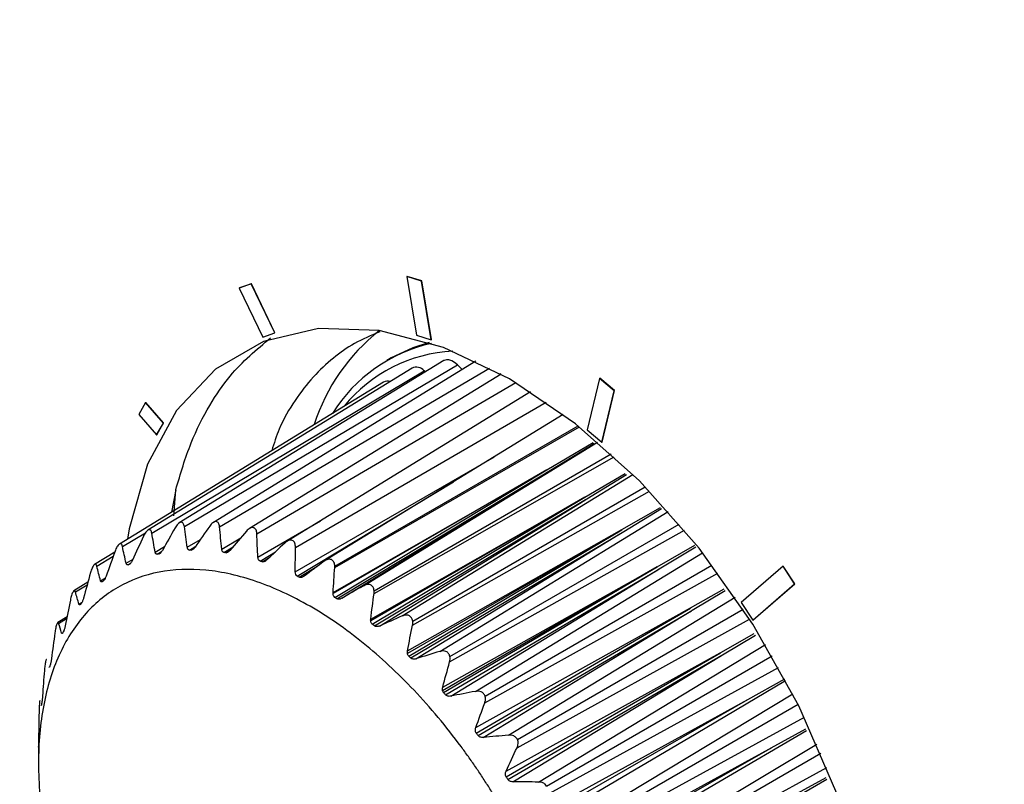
# Model space of a CAD drawing. Header units: millimetres. Extents: x 25 to 1229, y -261 to 1180.
# Tile 195 of 224: x 799 to 822, y 964 to 982. Entities that reach past the tile are written whole.
import ezdxf

# ---------------------------------------------------------------- set-up
doc = ezdxf.new("R2010")
doc.units = ezdxf.units.MM

msp = doc.modelspace()

# ---------------------------------------------------------------- linework, layer by layer
at = {"color": 7, "linetype": 'Continuous', "lineweight": 25}
for p, q in [((807.953, 975.555), (807.96, 975.559)), ((807.953, 975.555), (808.178, 974.173)), ((808.299, 975.448), (807.953, 975.555)), ((808.306, 975.452), (807.96, 975.559)), ((808.299, 975.448), (808.306, 975.452)), ((808.524, 974.066), (808.299, 975.448)), ((808.531, 974.07), (808.306, 975.452)), ((804.277, 975.383), (803.997, 975.285)), ((803.997, 975.285), (804.004, 975.289)), ((803.997, 975.285), (804.552, 974.13)), ((804.284, 975.386), (804.004, 975.289)), ((804.277, 975.383), (804.284, 975.386)), ((804.832, 974.228), (804.277, 975.383)), ((804.839, 974.232), (804.284, 975.386)), ((804.552, 974.13), (804.832, 974.228)), ((804.832, 974.228), (804.839, 974.232)), ((808.178, 974.173), (808.524, 974.066)), ((808.524, 974.066), (808.531, 974.07)), ((807.58, 973.636), (807.48, 973.578)), ((808.073, 973.399), (801.837, 969.573)), ((808.823, 973.575), (802.582, 969.746)), ((802.701, 969.659), (809.144, 973.474)), ((809.58, 973.558), (803.386, 969.759)), ((803.533, 969.655), (809.903, 973.398)), ((809.257, 973.361), (809.144, 973.474)), ((801.932, 969.503), (808.356, 973.334)), ((810.173, 973.254), (804.238, 969.613)), ((808.387, 973.307), (808.356, 973.334)), ((810.165, 973.249), (810.15, 973.267)), ((812.496, 973.155), (812.207, 971.94)), ((812.496, 973.155), (812.503, 973.159)), ((812.839, 972.864), (812.496, 973.155)), ((812.846, 972.868), (812.503, 973.159)), ((807.401, 973.069), (801.168, 969.245)), ((804.412, 969.49), (810.523, 973.054)), ((810.871, 972.838), (805.121, 969.31)), ((812.55, 971.649), (812.839, 972.864)), ((812.557, 971.653), (812.846, 972.868)), ((812.839, 972.864), (812.846, 972.868)), ((801.785, 972.584), (801.626, 972.302)), ((801.785, 972.584), (801.792, 972.588)), ((802.205, 972.102), (801.785, 972.584)), ((802.212, 972.106), (801.792, 972.588)), ((805.323, 969.169), (811.24, 972.592)), ((801.626, 972.302), (802.046, 971.82)), ((811.64, 972.305), (806.019, 968.856)), ((802.046, 971.82), (802.205, 972.102)), ((802.053, 971.824), (802.212, 972.106)), ((802.205, 972.102), (802.212, 972.106)), ((806.25, 968.697), (812.023, 972.009)), ((806.251, 968.724), (811.989, 972.036)), ((802.046, 971.82), (802.053, 971.824)), ((812.207, 971.94), (812.55, 971.649)), ((806.924, 968.263), (812.452, 971.654)), ((812.55, 971.649), (812.557, 971.653)), ((805.317, 968.59), (810.015, 971.308)), ((807.176, 968.081), (812.843, 971.307)), ((807.178, 968.144), (812.771, 971.373)), ((806.21, 968.102), (811.251, 970.994)), ((811.251, 970.994), (806.21, 968.084)), ((806.253, 967.99), (811.251, 970.994)), ((806.301, 967.959), (811.28, 970.951)), ((806.418, 967.968), (811.3, 970.963)), ((807.839, 967.551), (813.284, 970.888)), ((811.28, 970.951), (811.3, 970.963)), ((812.148, 970.352), (813.103, 970.911)), ((812.196, 970.314), (813.13, 970.884)), ((805.365, 968.488), (809.05, 970.716)), ((808.089, 967.432), (813.573, 970.598)), ((802.498, 970.53), (802.396, 969.998)), ((802.451, 969.912), (802.498, 970.53)), ((812.147, 970.352), (807.097, 967.437)), ((807.098, 967.478), (812.148, 970.352)), ((807.135, 967.358), (812.147, 970.352)), ((808.085, 967.334), (813.676, 970.491)), ((812.147, 970.352), (812.148, 970.352)), ((812.148, 970.352), (812.147, 970.352)), ((807.183, 967.32), (812.166, 970.296)), ((807.303, 967.314), (812.021, 970.206)), ((812.021, 970.206), (812.196, 970.314)), ((812.166, 970.296), (812.196, 970.314)), ((813.022, 969.587), (813.931, 970.113)), ((808.726, 966.716), (814.116, 970.014)), ((813.069, 969.542), (813.961, 970.084)), ((804.435, 968.935), (805.916, 969.798)), ((808.966, 966.599), (814.372, 969.72)), ((801.24, 969.19), (801.782, 969.515)), ((813.021, 969.586), (807.964, 966.667)), ((807.965, 966.731), (813.022, 969.587)), ((807.995, 966.605), (813.021, 969.586)), ((808.041, 966.561), (813.032, 969.52)), ((808.163, 966.54), (812.938, 969.462)), ((808.96, 966.468), (814.498, 969.572)), ((812.938, 969.462), (813.069, 969.542)), ((813.021, 969.586), (813.022, 969.587)), ((813.022, 969.587), (813.021, 969.586)), ((813.032, 969.52), (813.069, 969.542)), ((802.012, 969.059), (802.235, 969.192)), ((802.768, 969.171), (803.078, 969.355)), ((802.821, 969.106), (802.968, 969.196)), ((803.581, 969.13), (804.034, 969.396)), ((803.633, 969.051), (803.851, 969.184)), ((813.859, 968.711), (814.742, 969.218)), ((813.903, 968.66), (814.766, 969.182)), ((801.058, 969.057), (800.583, 968.766)), ((800.636, 968.725), (801.022, 968.959)), ((802.063, 969.008), (802.165, 969.07)), ((802.103, 969.017), (802.136, 969.037)), ((802.863, 969.107), (802.933, 969.15)), ((803.679, 969.044), (803.788, 969.11)), ((804.486, 968.844), (804.849, 969.064)), ((804.533, 968.828), (804.715, 968.938)), ((809.567, 965.773), (814.926, 969.043)), ((801.326, 968.794), (801.49, 968.892)), ((801.374, 968.758), (801.432, 968.793)), ((801.41, 968.775), (801.422, 968.783)), ((805.413, 968.464), (805.83, 968.716)), ((813.858, 968.71), (808.795, 965.787)), ((808.797, 965.874), (813.859, 968.711)), ((808.818, 965.743), (813.858, 968.71)), ((809.795, 965.662), (815.149, 968.752)), ((813.858, 968.71), (813.859, 968.711)), ((813.859, 968.711), (813.858, 968.71)), ((816.825, 968.723), (815.84, 967.872)), ((816.825, 968.723), (816.832, 968.727)), ((817.097, 968.307), (816.825, 968.723)), ((817.104, 968.311), (816.832, 968.727)), ((808.862, 965.693), (813.872, 968.642)), ((808.984, 965.659), (813.818, 968.609)), ((809.787, 965.499), (815.29, 968.562)), ((813.818, 968.609), (813.903, 968.66)), ((813.872, 968.642), (813.903, 968.66)), ((800.425, 968.348), (800.096, 968.146)), ((800.131, 968.117), (800.408, 968.285)), ((800.723, 968.382), (800.841, 968.453)), ((816.113, 967.456), (817.097, 968.307)), ((816.12, 967.46), (817.104, 968.311)), ((817.097, 968.307), (817.104, 968.311)), ((814.643, 967.74), (815.436, 968.191)), ((814.684, 967.685), (815.462, 968.152)), ((800.213, 967.831), (800.287, 967.876)), ((810.348, 964.74), (815.695, 967.991)), ((815.84, 967.872), (816.113, 967.456)), ((809.577, 964.921), (814.642, 967.74)), ((809.589, 964.788), (814.642, 967.739)), ((809.63, 964.733), (814.662, 967.673)), ((809.751, 964.686), (814.635, 967.655)), ((810.559, 964.635), (815.885, 967.71)), ((814.635, 967.655), (814.684, 967.685)), ((814.642, 967.74), (814.643, 967.74)), ((814.642, 967.739), (814.643, 967.74)), ((814.662, 967.673), (814.684, 967.685)), ((799.932, 967.528), (799.714, 967.395)), ((799.735, 967.377), (799.924, 967.492)), ((810.549, 964.445), (816.035, 967.479)), ((816.113, 967.456), (816.12, 967.46)), ((815.36, 966.692), (816.148, 967.137)), ((815.397, 966.633), (816.176, 967.096)), ((811.056, 963.635), (816.41, 966.875)), ((810.293, 963.89), (815.339, 966.68)), ((810.295, 963.756), (815.349, 966.685)), ((810.331, 963.698), (815.385, 966.626)), ((810.45, 963.64), (815.373, 966.619)), ((815.339, 966.68), (815.36, 966.692)), ((815.349, 966.685), (815.36, 966.692)), ((815.373, 966.619), (815.397, 966.633)), ((815.385, 966.626), (815.397, 966.633)), ((811.247, 963.539), (816.566, 966.609)), ((811.235, 963.323), (816.719, 966.339)), ((815.998, 965.585), (816.865, 966.07)), ((811.677, 962.478), (817.055, 965.714)), ((810.922, 962.667), (815.998, 965.585)), ((810.931, 962.799), (815.998, 965.585)), ((811.845, 962.392), (817.179, 965.471)), ((811.83, 962.155), (817.329, 965.164)), ((816.544, 964.439), (817.36, 964.892)), ((812.2, 961.288), (817.622, 964.53)), ((799.256, 964.475), (799.26, 964.014)), ((799.257, 964.454), (799.256, 964.475)), ((799.257, 964.502), (799.257, 964.502)), ((811.46, 961.54), (816.521, 964.426)), ((811.481, 961.668), (816.489, 964.409)), ((812.342, 961.215), (817.715, 964.316)), ((816.489, 964.409), (816.544, 964.439)), ((816.521, 964.426), (816.544, 964.439)), ((812.325, 960.96), (817.857, 963.976)), ((816.99, 963.274), (817.843, 963.745))]:
    msp.add_line(p, q, dxfattribs=at)
at = {"color": 7, "linetype": 'Continuous', "lineweight": 25, "flags": 128}
for points in [[(810.375, 973.141), (808.813, 973.882), (807.294, 974.283), (805.863, 974.332), (804.565, 974.026), (803.439, 973.376), (802.519, 972.401), (801.833, 971.13), (801.401, 969.603), (801.361, 969.363)], [(808.473, 974), (808.088, 973.877), (807.58, 973.636)], [(809.144, 973.474), (809.078, 973.53), (809.011, 973.571), (808.944, 973.593), (808.883, 973.595), (808.829, 973.578), (808.823, 973.575)], [(810.614, 951.924), (811.623, 951.481), (813.142, 951.08), (814.572, 951.032), (815.87, 951.337), (816.996, 951.988), (817.917, 952.963), (818.603, 954.233), (819.034, 955.76), (819.198, 957.498), (819.089, 959.393), (818.71, 961.387), (818.073, 963.422), (817.198, 965.433), (816.11, 967.361), (814.844, 969.147), (813.436, 970.737), (811.932, 972.082), (810.375, 973.141)], [(811.251, 970.994), (812.214, 971.562), (812.347, 971.64)], [(811.3, 970.963), (812.245, 971.542), (812.369, 971.618)], [(810.985, 962.546), (814.773, 964.782), (816.883, 966.027)], [(811.512, 961.416), (815.311, 963.638), (817.379, 964.849)], [(811.94, 960.27), (815.747, 962.478), (817.86, 963.704)]]:
    msp.add_lwpolyline(points, dxfattribs=at)
at = {"color": 7, "linetype": 'Continuous', "lineweight": 25}
for centre, radius, start, end in [((810.112, 970.693), 4.557, 128.0464, 162.4632), ((809.325, 970.379), 3.687, 102.3999, 148.0706), ((809.224, 970.24), 3.562, 93.0606, 140.674), ((808.17, 973.175), 0.244, 40.6263, 113.3698), ((807.488, 972.908), 0.183, 69.3402, 118.4727)]:
    msp.add_arc(centre, radius, start, end, dxfattribs=at)
for points, knots in [([(782.042, 1027.327), (782.35, 1026.999), (782.965, 1026.341), (783.898, 1025.358), (784.841, 1024.379), (785.793, 1023.402), (786.754, 1022.428), (787.725, 1021.457), (788.704, 1020.489), (789.693, 1019.525), (790.691, 1018.563), (791.698, 1017.605), (792.714, 1016.65), (793.739, 1015.698), (794.773, 1014.749), (795.816, 1013.804), (796.867, 1012.861), (797.928, 1011.923), (798.998, 1010.987), (800.076, 1010.055), (801.163, 1009.126), (802.259, 1008.201), (803.364, 1007.279), (804.477, 1006.361), (805.6, 1005.446), (806.73, 1004.535), (807.87, 1003.627), (809.018, 1002.723), (810.174, 1001.823), (811.339, 1000.926), (812.513, 1000.033), (813.694, 999.143), (814.885, 998.258), (816.083, 997.376), (817.29, 996.498), (818.506, 995.624), (819.729, 994.753), (820.961, 993.887), (822.201, 993.024), (823.449, 992.165), (824.705, 991.31), (825.969, 990.459), (827.242, 989.613), (828.522, 988.77), (829.81, 987.931), (831.106, 987.096), (832.41, 986.266), (833.722, 985.439), (835.041, 984.617), (836.369, 983.799), (837.704, 982.985), (839.046, 982.175), (840.397, 981.369), (841.755, 980.568), (843.12, 979.771), (844.493, 978.978), (845.874, 978.19), (847.262, 977.406), (848.657, 976.627), (850.06, 975.851), (851.47, 975.081), (852.887, 974.315), (854.312, 973.553), (855.743, 972.795), (857.182, 972.043), (858.628, 971.295), (860.081, 970.551), (861.541, 969.812), (863.008, 969.077), (864.482, 968.348), (865.963, 967.622), (867.45, 966.902), (868.945, 966.186), (870.446, 965.475), (871.954, 964.769), (873.468, 964.067), (874.989, 963.37), (876.517, 962.678), (878.051, 961.991), (879.591, 961.309), (881.138, 960.632), (882.692, 959.959), (884.252, 959.291), (885.818, 958.629), (887.39, 957.971), (888.968, 957.318), (890.553, 956.67), (892.144, 956.028), (893.741, 955.39), (895.343, 954.757), (896.952, 954.13), (898.567, 953.507), (900.187, 952.89), (901.814, 952.277), (903.446, 951.67), (905.083, 951.068), (906.727, 950.471), (908.376, 949.879), (910.031, 949.293), (911.691, 948.712), (913.356, 948.136), (915.027, 947.565), (916.704, 946.999), (918.385, 946.439), (920.072, 945.884), (921.764, 945.335), (923.462, 944.79), (925.164, 944.251), (926.303, 943.896), (926.872, 943.719)], [0, 0, 0, 0, 0.009345, 0.01869, 0.028035, 0.03738, 0.046725, 0.05607, 0.065415, 0.074761, 0.084106, 0.093451, 0.102797, 0.112142, 0.121488, 0.130833, 0.140179, 0.149524, 0.15887, 0.168215, 0.177561, 0.186907, 0.196252, 0.205598, 0.214944, 0.22429, 0.233636, 0.242981, 0.252327, 0.261673, 0.271019, 0.280365, 0.289711, 0.299057, 0.308403, 0.317749, 0.327096, 0.336442, 0.345788, 0.355134, 0.36448, 0.373826, 0.383172, 0.392519, 0.401865, 0.411211, 0.420557, 0.429903, 0.43925, 0.448596, 0.457942, 0.467288, 0.476634, 0.485981, 0.495327, 0.504673, 0.514019, 0.523366, 0.532712, 0.542058, 0.551404, 0.56075, 0.570097, 0.579443, 0.588789, 0.598135, 0.607481, 0.616828, 0.626174, 0.63552, 0.644866, 0.654212, 0.663558, 0.672904, 0.682251, 0.691597, 0.700943, 0.710289, 0.719635, 0.728981, 0.738327, 0.747673, 0.757019, 0.766364, 0.77571, 0.785056, 0.794402, 0.803748, 0.813093, 0.822439, 0.831785, 0.84113, 0.850476, 0.859821, 0.869167, 0.878512, 0.887858, 0.897203, 0.906549, 0.915894, 0.925239, 0.934585, 0.94393, 0.953275, 0.96262, 0.971965, 0.98131, 0.990655, 1, 1, 1, 1]), ([(921.546, 942.12), (921.022, 942.289), (919.973, 942.627), (918.404, 943.141), (916.836, 943.659), (915.269, 944.183), (913.703, 944.713), (912.139, 945.249), (910.577, 945.79), (909.016, 946.336), (907.456, 946.889), (905.899, 947.447), (904.343, 948.01), (902.789, 948.58), (901.238, 949.155), (899.688, 949.735), (898.14, 950.322), (896.595, 950.914), (895.051, 951.512), (893.51, 952.115), (891.972, 952.725), (890.436, 953.34), (888.902, 953.961), (887.371, 954.587), (885.843, 955.22), (884.317, 955.858), (882.794, 956.502), (881.275, 957.152), (879.758, 957.808), (878.244, 958.47), (876.734, 959.138), (875.226, 959.811), (873.722, 960.49), (872.222, 961.175), (870.725, 961.866), (869.231, 962.563), (867.741, 963.266), (866.255, 963.975), (864.772, 964.69), (863.294, 965.41), (861.819, 966.137), (860.348, 966.869), (858.882, 967.608), (857.419, 968.352), (855.961, 969.102), (854.507, 969.858), (853.058, 970.621), (851.613, 971.389), (850.173, 972.163), (848.738, 972.943), (847.307, 973.729), (845.881, 974.521), (844.46, 975.319), (843.045, 976.122), (841.142, 977.215), (838.769, 978.6), (835.949, 980.284), (833.173, 981.979), (830.442, 983.684), (827.756, 985.4), (825.114, 987.125), (822.517, 988.859), (819.964, 990.602), (817.455, 992.354), (814.991, 994.113), (812.57, 995.879), (810.194, 997.653), (807.861, 999.434), (805.571, 1001.22), (803.325, 1003.013), (801.122, 1004.811), (798.962, 1006.614), (796.845, 1008.422), (794.77, 1010.234), (792.737, 1012.05), (790.747, 1013.869), (788.798, 1015.692), (786.891, 1017.518), (785.026, 1019.346), (783.199, 1021.176), (782.012, 1022.402), (781.42, 1023.013)], [0, 0, 0, 0, 0.0089556, 0.0179295, 0.0269218, 0.0359324, 0.0449614, 0.0540088, 0.0630744, 0.0721585, 0.0812609, 0.0903816, 0.0995207, 0.1086781, 0.1178539, 0.127048, 0.1362605, 0.1454913, 0.1547404, 0.1640079, 0.1732937, 0.1825979, 0.1919204, 0.2012612, 0.2106204, 0.2199979, 0.2293937, 0.2388079, 0.2482404, 0.2576912, 0.2671604, 0.2766479, 0.2861537, 0.2956779, 0.3052204, 0.3147812, 0.3243603, 0.3339577, 0.3435735, 0.3532076, 0.36286, 0.3725307, 0.3822198, 0.3919271, 0.4016528, 0.4113968, 0.4211591, 0.4309397, 0.4407386, 0.4505559, 0.4603914, 0.4702453, 0.4801174, 0.4900079, 0.4999166, 0.520214, 0.5404263, 0.5605536, 0.5805959, 0.6005532, 0.6204255, 0.6402127, 0.6599148, 0.6795319, 0.6990639, 0.7185109, 0.7378728, 0.7571495, 0.7763412, 0.7954477, 0.8144691, 0.8334054, 0.8522566, 0.8710226, 0.8897034, 0.9082991, 0.9268097, 0.945235, 0.9635752, 0.9818302, 1, 1, 1, 1]), ([(914.115, 933.464), (913.614, 933.694), (912.614, 934.152), (911.119, 934.841), (909.628, 935.531), (908.142, 936.221), (906.662, 936.912), (905.186, 937.604), (903.714, 938.296), (902.248, 938.989), (900.786, 939.683), (899.33, 940.377), (897.878, 941.072), (896.431, 941.767), (894.988, 942.464), (893.551, 943.161), (892.118, 943.858), (890.69, 944.556), (889.267, 945.255), (887.849, 945.954), (886.436, 946.654), (885.027, 947.355), (883.623, 948.056), (882.224, 948.758), (880.83, 949.46), (879.441, 950.163), (878.056, 950.866), (876.677, 951.57), (875.302, 952.275), (873.932, 952.98), (872.566, 953.686), (871.206, 954.392), (869.85, 955.099), (868.499, 955.806), (867.153, 956.514), (865.812, 957.223), (864.476, 957.932), (863.145, 958.641), (861.818, 959.351), (860.496, 960.062), (859.18, 960.773), (857.868, 961.485), (856.561, 962.197), (855.259, 962.91), (853.961, 963.624), (852.669, 964.338), (851.382, 965.052), (850.099, 965.767), (848.822, 966.483), (847.549, 967.199), (846.282, 967.916), (845.019, 968.633), (843.762, 969.351), (842.509, 970.069), (840.842, 971.029), (838.77, 972.231), (836.305, 973.676), (833.861, 975.122), (831.439, 976.569), (829.039, 978.017), (826.661, 979.467), (824.306, 980.918), (821.976, 982.368), (819.672, 983.817), (817.396, 985.265), (815.147, 986.71), (812.926, 988.153), (810.734, 989.594), (808.57, 991.032), (806.434, 992.468), (804.326, 993.901), (802.246, 995.333), (800.194, 996.762), (798.17, 998.189), (796.174, 999.614), (794.205, 1001.037), (792.265, 1002.458), (790.353, 1003.877), (788.468, 1005.295), (786.61, 1006.71), (785.396, 1007.652), (784.789, 1008.123)], [0, 0, 0, 0, 0.009498, 0.01899, 0.028476, 0.037957, 0.047431, 0.0569, 0.066364, 0.075823, 0.085278, 0.094728, 0.104174, 0.113617, 0.123055, 0.132491, 0.141923, 0.151352, 0.160779, 0.170203, 0.179626, 0.189046, 0.198465, 0.207883, 0.217299, 0.226715, 0.23613, 0.245545, 0.254959, 0.264374, 0.273789, 0.283205, 0.292622, 0.302041, 0.31146, 0.320882, 0.330305, 0.33973, 0.349159, 0.358589, 0.368023, 0.37746, 0.386901, 0.396346, 0.405794, 0.415247, 0.424705, 0.434167, 0.443634, 0.453107, 0.462586, 0.472071, 0.481561, 0.491059, 0.500563, 0.519645, 0.538746, 0.55787, 0.577018, 0.596193, 0.615396, 0.634628, 0.653866, 0.673103, 0.692335, 0.711562, 0.73078, 0.749989, 0.769188, 0.788385, 0.807581, 0.826778, 0.84598, 0.865189, 0.884405, 0.903633, 0.922872, 0.942127, 0.961398, 0.980689, 1, 1, 1, 1]), ([(802.498, 970.53), (802.61, 970.907), (802.823, 971.625), (803.273, 972.504), (803.866, 973.384), (804.403, 973.833), (804.736, 974.111)], [0, 0, 0, 0, 0.24769, 0.471773, 0.67224, 1, 1, 1, 1]), ([(807.312, 974.253), (807.109, 974.167), (806.72, 974.003), (806.2, 973.638), (805.726, 973.196), (805.3, 972.634), (804.956, 972.065), (804.817, 971.624), (804.762, 971.45)], [0, 0, 0, 0, 0.177495, 0.339739, 0.510562, 0.689964, 0.877944, 1, 1, 1, 1]), ([(802.701, 969.659), (802.698, 969.674), (802.693, 969.702), (802.671, 969.747), (802.623, 969.774), (802.558, 969.733), (802.513, 969.68), (802.494, 969.648), (802.484, 969.632)], [0, 0, 0, 0, 0.129923, 0.2512596, 0.4997583, 0.7483927, 0.8698527, 1, 1, 1, 1]), ([(803.533, 969.655), (803.53, 969.671), (803.526, 969.702), (803.505, 969.753), (803.454, 969.791), (803.384, 969.762), (803.333, 969.716), (803.311, 969.687), (803.3, 969.672)], [0, 0, 0, 0, 0.129907, 0.251271, 0.499777, 0.748407, 0.869882, 1, 1, 1, 1]), ([(804.412, 969.49), (804.41, 969.508), (804.408, 969.541), (804.388, 969.598), (804.336, 969.647), (804.26, 969.63), (804.205, 969.591), (804.18, 969.565), (804.167, 969.551)], [0, 0, 0, 0, 0.129893, 0.251282, 0.499792, 0.748418, 0.869909, 1, 1, 1, 1]), ([(801.932, 969.503), (801.929, 969.516), (801.924, 969.542), (801.902, 969.579), (801.856, 969.595), (801.799, 969.543), (801.76, 969.484), (801.743, 969.45), (801.735, 969.433)], [0, 0, 0, 0, 0.129598, 0.250612, 0.499, 0.748026, 0.869633, 1, 1, 1, 1]), ([(801.24, 969.19), (801.237, 969.202), (801.231, 969.225), (801.21, 969.254), (801.168, 969.257), (801.119, 969.196), (801.086, 969.132), (801.072, 969.096), (801.065, 969.078)], [0, 0, 0, 0, 0.129803, 0.250952, 0.499508, 0.748244, 0.869727, 1, 1, 1, 1]), ([(802.821, 969.106), (802.816, 969.106), (802.807, 969.107), (802.795, 969.114), (802.784, 969.126), (802.774, 969.144), (802.77, 969.162), (802.768, 969.171)], [0, 0, 0, 0, 0.158907, 0.32159, 0.494783, 0.742633, 1, 1, 1, 1]), ([(802.953, 969.175), (802.946, 969.166), (802.933, 969.148), (802.91, 969.126), (802.886, 969.11), (802.871, 969.108), (802.863, 969.107)], [0, 0, 0, 0, 0.258333, 0.499581, 0.755529, 1, 1, 1, 1]), ([(805.323, 969.169), (805.322, 969.187), (805.321, 969.222), (805.304, 969.285), (805.253, 969.344), (805.173, 969.339), (805.113, 969.308), (805.086, 969.284), (805.072, 969.272)], [0, 0, 0, 0, 0.129939, 0.251402, 0.500014, 0.748686, 0.870071, 1, 1, 1, 1]), ([(802.063, 969.008), (802.059, 969.007), (802.05, 969.006), (802.039, 969.01), (802.028, 969.019), (802.018, 969.035), (802.014, 969.051), (802.012, 969.059)], [0, 0, 0, 0, 0.158837, 0.321607, 0.495079, 0.742937, 1, 1, 1, 1]), ([(802.183, 969.099), (802.177, 969.089), (802.165, 969.069), (802.145, 969.044), (802.123, 969.025), (802.109, 969.019), (802.103, 969.017)], [0, 0, 0, 0, 0.258324, 0.499533, 0.755533, 1, 1, 1, 1]), ([(803.633, 969.051), (803.628, 969.052), (803.619, 969.055), (803.606, 969.064), (803.595, 969.079), (803.585, 969.1), (803.582, 969.12), (803.581, 969.13)], [0, 0, 0, 0, 0.158761, 0.321658, 0.495415, 0.743514, 1, 1, 1, 1]), ([(803.777, 969.098), (803.769, 969.089), (803.754, 969.073), (803.729, 969.055), (803.703, 969.043), (803.686, 969.043), (803.679, 969.044)], [0, 0, 0, 0, 0.258337, 0.499625, 0.755523, 1, 1, 1, 1]), ([(800.636, 968.725), (800.633, 968.735), (800.627, 968.755), (800.608, 968.776), (800.572, 968.768), (800.53, 968.697), (800.504, 968.628), (800.493, 968.592), (800.487, 968.573)], [0, 0, 0, 0, 0.1301115, 0.2514835, 0.499937, 0.7484572, 0.8698193, 1, 1, 1, 1]), ([(801.374, 968.758), (801.362, 968.752), (801.351, 968.753), (801.335, 968.767), (801.33, 968.779), (801.326, 968.794)], [0, 0, 0, 0, 0.5, 0.5, 1, 1, 1, 1]), ([(801.48, 968.869), (801.474, 968.859), (801.465, 968.838), (801.447, 968.81), (801.428, 968.787), (801.416, 968.779), (801.41, 968.775)], [0, 0, 0, 0, 0.2583072, 0.4994817, 0.7555295, 1, 1, 1, 1]), ([(804.639, 968.867), (804.631, 968.86), (804.614, 968.846), (804.587, 968.831), (804.559, 968.823), (804.542, 968.826), (804.533, 968.828)], [0, 0, 0, 0, 0.258341, 0.499667, 0.755517, 1, 1, 1, 1]), ([(806.251, 968.724), (806.25, 968.741), (806.248, 968.774), (806.228, 968.835), (806.175, 968.891), (806.097, 968.892), (806.038, 968.869), (806.01, 968.85), (805.996, 968.84)], [0, 0, 0, 0, 0.1297169, 0.2512228, 0.4995306, 0.7487152, 0.870404, 1, 1, 1, 1]), ([(810.197, 962.995), (810.148, 963.081), (810.048, 963.251), (809.893, 963.503), (809.734, 963.751), (809.57, 963.995), (809.402, 964.235), (809.115, 964.631), (808.694, 965.166), (808.124, 965.807), (807.532, 966.394), (806.717, 967.1), (805.665, 967.827), (804.404, 968.411), (803.193, 968.684), (802.078, 968.638), (801.103, 968.275), (800.302, 967.609), (799.707, 966.665), (799.341, 965.48), (799.218, 964.099), (799.322, 962.828), (799.526, 961.771), (799.738, 960.965), (800.008, 960.151), (800.296, 959.429), (800.582, 958.806), (800.846, 958.279), (801.04, 957.935), (801.136, 957.763)], [0, 0, 0, 0, 0.0104178, 0.0208114, 0.031191, 0.0415671, 0.05195, 0.06235, 0.0937386, 0.1250392, 0.1562971, 0.1874382, 0.2501457, 0.3128417, 0.3754258, 0.4377556, 0.5003664, 0.5626181, 0.6252168, 0.6875796, 0.7500305, 0.8125883, 0.8437017, 0.8749353, 0.9062388, 0.9376336, 0.9584212, 0.9791824, 1, 1, 1, 1]), ([(800.856, 968.491), (800.852, 968.48), (800.843, 968.458), (800.829, 968.428), (800.813, 968.402), (800.802, 968.391), (800.797, 968.386)], [0, 0, 0, 0, 0.25776, 0.504985, 0.760306, 1, 1, 1, 1]), ([(805.525, 968.489), (805.516, 968.482), (805.498, 968.47), (805.468, 968.459), (805.439, 968.455), (805.421, 968.461), (805.413, 968.464)], [0, 0, 0, 0, 0.258345, 0.499708, 0.755512, 1, 1, 1, 1]), ([(800.766, 968.361), (800.763, 968.359), (800.756, 968.354), (800.747, 968.352), (800.738, 968.355), (800.729, 968.364), (800.725, 968.376), (800.723, 968.382)], [0, 0, 0, 0, 0.162786, 0.327274, 0.500486, 0.741403, 1, 1, 1, 1]), ([(807.178, 968.144), (807.176, 968.16), (807.172, 968.191), (807.149, 968.246), (807.095, 968.296), (807.022, 968.3), (806.965, 968.285), (806.938, 968.27), (806.924, 968.263)], [0, 0, 0, 0, 0.129267, 0.251194, 0.499835, 0.7471, 0.870787, 1, 1, 1, 1]), ([(800.131, 968.117), (800.128, 968.126), (800.123, 968.141), (800.107, 968.155), (800.077, 968.135), (800.044, 968.056), (800.024, 967.984), (800.016, 967.947), (800.012, 967.927)], [0, 0, 0, 0, 0.130115, 0.251448, 0.499513, 0.748132, 0.869622, 1, 1, 1, 1]), ([(800.25, 967.824), (800.247, 967.821), (800.241, 967.815), (800.234, 967.81), (800.226, 967.81), (800.218, 967.816), (800.215, 967.826), (800.213, 967.831)], [0, 0, 0, 0, 0.162737, 0.327202, 0.500441, 0.741322, 1, 1, 1, 1]), ([(800.323, 967.971), (800.32, 967.96), (800.313, 967.937), (800.301, 967.905), (800.288, 967.876), (800.28, 967.863), (800.275, 967.857)], [0, 0, 0, 0, 0.257513, 0.505623, 0.761226, 1, 1, 1, 1]), ([(806.418, 967.968), (806.408, 967.963), (806.389, 967.952), (806.358, 967.945), (806.327, 967.946), (806.31, 967.954), (806.301, 967.959)], [0, 0, 0, 0, 0.258275, 0.499671, 0.755454, 1, 1, 1, 1]), ([(808.089, 967.432), (808.086, 967.446), (808.08, 967.474), (808.054, 967.523), (808.002, 967.566), (807.92, 967.579), (807.867, 967.56), (807.839, 967.551)], [0, 0, 0, 0, 0.125895, 0.251054, 0.498307, 0.735496, 1, 1, 1, 1]), ([(799.735, 967.377), (799.733, 967.383), (799.728, 967.395), (799.715, 967.401), (799.693, 967.37), (799.669, 967.284), (799.655, 967.209), (799.649, 967.172), (799.646, 967.153)], [0, 0, 0, 0, 0.130091, 0.251363, 0.499755, 0.748349, 0.869717, 1, 1, 1, 1]), ([(799.89, 967.319), (799.888, 967.307), (799.883, 967.284), (799.874, 967.25), (799.864, 967.219), (799.858, 967.204), (799.854, 967.197)], [0, 0, 0, 0, 0.257178, 0.503432, 0.759452, 1, 1, 1, 1]), ([(807.135, 967.358), (807.128, 967.365), (807.115, 967.378), (807.102, 967.405), (807.099, 967.426), (807.097, 967.437)], [0, 0, 0, 0, 0.321013, 0.646402, 1, 1, 1, 1]), ([(807.303, 967.314), (807.292, 967.31), (807.272, 967.303), (807.24, 967.3), (807.208, 967.304), (807.191, 967.315), (807.183, 967.32)], [0, 0, 0, 0, 0.25644, 0.502841, 0.758846, 1, 1, 1, 1]), ([(808.085, 967.334), (808.088, 967.351), (808.093, 967.384), (808.09, 967.416), (808.089, 967.432)], [0, 0, 0, 0, 0.514492, 1, 1, 1, 1]), ([(799.834, 967.157), (799.832, 967.153), (799.828, 967.145), (799.822, 967.138), (799.815, 967.135), (799.809, 967.137), (799.806, 967.145), (799.805, 967.149)], [0, 0, 0, 0, 0.162693, 0.327134, 0.500393, 0.741245, 1, 1, 1, 1]), ([(807.995, 966.605), (807.988, 966.614), (807.973, 966.631), (807.967, 966.655), (807.964, 966.667)], [0, 0, 0, 0, 0.4880794, 1, 1, 1, 1]), ([(808.966, 966.599), (808.962, 966.612), (808.955, 966.637), (808.927, 966.68), (808.877, 966.719), (808.801, 966.734), (808.752, 966.722), (808.726, 966.716)], [0, 0, 0, 0, 0.124907, 0.250711, 0.499023, 0.737211, 1, 1, 1, 1]), ([(799.445, 966.526), (799.444, 966.526), (799.441, 966.526), (799.435, 966.511), (799.426, 966.479), (799.417, 966.432), (799.409, 966.377), (799.403, 966.319), (799.4, 966.282), (799.398, 966.263)], [0, 0, 0, 0, 0.050756, 0.212443, 0.366261, 0.520713, 0.683095, 0.835901, 1, 1, 1, 1]), ([(799.566, 966.545), (799.564, 966.533), (799.561, 966.51), (799.555, 966.475), (799.548, 966.442), (799.543, 966.425), (799.541, 966.417)], [0, 0, 0, 0, 0.256984, 0.504925, 0.761153, 1, 1, 1, 1]), ([(808.163, 966.54), (808.152, 966.537), (808.131, 966.532), (808.098, 966.533), (808.066, 966.541), (808.049, 966.554), (808.041, 966.561)], [0, 0, 0, 0, 0.25645, 0.504857, 0.760778, 1, 1, 1, 1]), ([(799.527, 966.372), (799.526, 966.367), (799.523, 966.357), (799.519, 966.348), (799.514, 966.342), (799.51, 966.341), (799.507, 966.346), (799.506, 966.349)], [0, 0, 0, 0, 0.162654, 0.327069, 0.500342, 0.741175, 1, 1, 1, 1]), ([(808.818, 965.743), (808.813, 965.749), (808.803, 965.763), (808.798, 965.779), (808.795, 965.787)], [0, 0, 0, 0, 0.49367, 1, 1, 1, 1]), ([(808.984, 965.659), (808.973, 965.657), (808.951, 965.654), (808.917, 965.659), (808.886, 965.671), (808.869, 965.686), (808.862, 965.693)], [0, 0, 0, 0, 0.256692, 0.504826, 0.760507, 1, 1, 1, 1]), ([(809.795, 965.662), (809.79, 965.673), (809.781, 965.695), (809.76, 965.723), (809.734, 965.746), (809.694, 965.768), (809.637, 965.783), (809.591, 965.777), (809.567, 965.773)], [0, 0, 0, 0, 0.126896, 0.249002, 0.371863, 0.500931, 0.739554, 1, 1, 1, 1]), ([(799.291, 965.558), (799.29, 965.556), (799.288, 965.553), (799.285, 965.531), (799.281, 965.493), (799.278, 965.443), (799.275, 965.386), (799.273, 965.328), (799.272, 965.292), (799.272, 965.273)], [0, 0, 0, 0, 0.134082, 0.28195, 0.422545, 0.563318, 0.711384, 0.850531, 1, 1, 1, 1]), ([(799.334, 965.481), (799.332, 965.464), (799.329, 965.452), (799.325, 965.441), (799.324, 965.441), (799.323, 965.445)], [0, 0, 0, 0, 0.5, 0.5, 1, 1, 1, 1]), ([(799.355, 965.664), (799.354, 965.653), (799.352, 965.63), (799.349, 965.594), (799.346, 965.56), (799.343, 965.541), (799.342, 965.532)], [0, 0, 0, 0, 0.257541, 0.504625, 0.760439, 1, 1, 1, 1]), ([(809.787, 965.499), (809.791, 965.513), (809.8, 965.539), (809.805, 965.581), (809.805, 965.622), (809.798, 965.649), (809.795, 965.662)], [0, 0, 0, 0, 0.25553, 0.501453, 0.757175, 1, 1, 1, 1]), ([(809.589, 964.788), (809.583, 964.797), (809.571, 964.817), (809.566, 964.852), (809.567, 964.887), (809.574, 964.909), (809.577, 964.921)], [0, 0, 0, 0, 0.244413, 0.499971, 0.741499, 1, 1, 1, 1]), ([(799.262, 964.692), (799.262, 964.681), (799.261, 964.659), (799.261, 964.623), (799.26, 964.588), (799.26, 964.568), (799.259, 964.558)], [0, 0, 0, 0, 0.258805, 0.499692, 0.755973, 1, 1, 1, 1]), ([(809.751, 964.686), (809.739, 964.686), (809.716, 964.685), (809.683, 964.693), (809.652, 964.708), (809.637, 964.725), (809.63, 964.733)], [0, 0, 0, 0, 0.257286, 0.504212, 0.759361, 1, 1, 1, 1]), ([(810.559, 964.635), (810.553, 964.648), (810.539, 964.673), (810.508, 964.702), (810.466, 964.727), (810.412, 964.743), (810.37, 964.741), (810.348, 964.74)], [0, 0, 0, 0, 0.164758, 0.328161, 0.500177, 0.740478, 1, 1, 1, 1]), ([(810.549, 964.445), (810.556, 964.46), (810.568, 964.491), (810.576, 964.54), (810.576, 964.59), (810.565, 964.62), (810.559, 964.635)], [0, 0, 0, 0, 0.257016, 0.505027, 0.760351, 1, 1, 1, 1]), ([(799.258, 964.503), (799.258, 964.484), (799.258, 964.47), (799.257, 964.454), (799.257, 964.452), (799.257, 964.454)], [0, 0, 0, 0, 0.5, 0.5, 1, 1, 1, 1]), ([(810.295, 963.756), (810.29, 963.766), (810.279, 963.787), (810.276, 963.822), (810.28, 963.857), (810.289, 963.879), (810.293, 963.89)], [0, 0, 0, 0, 0.244444, 0.500011, 0.741541, 1, 1, 1, 1]), ([(810.45, 963.64), (810.438, 963.64), (810.415, 963.642), (810.382, 963.653), (810.352, 963.671), (810.338, 963.689), (810.331, 963.698)], [0, 0, 0, 0, 0.25838, 0.500288, 0.755573, 1, 1, 1, 1]), ([(811.212, 963.581), (811.201, 963.59), (811.179, 963.607), (811.14, 963.623), (811.098, 963.633), (811.07, 963.635), (811.056, 963.635)], [0, 0, 0, 0, 0.243133, 0.498344, 0.743616, 1, 1, 1, 1])]:
    msp.add_open_spline(points, degree=3, knots=knots, dxfattribs=at)
for points in [[(802.768, 969.171), (802.744, 969.334), (802.722, 969.496), (802.701, 969.659)], [(803.3, 969.672), (803.184, 969.506), (803.068, 969.341), (802.953, 969.175)], [(803.581, 969.13), (803.563, 969.305), (803.547, 969.48), (803.533, 969.655)], [(801.735, 969.433), (801.649, 969.245), (801.564, 969.057), (801.48, 968.869)], [(802.012, 969.059), (801.984, 969.207), (801.958, 969.355), (801.932, 969.503)], [(802.484, 969.632), (802.383, 969.454), (802.283, 969.277), (802.183, 969.099)], [(804.167, 969.551), (804.037, 969.4), (803.907, 969.249), (803.777, 969.098)], [(804.435, 968.935), (804.426, 969.12), (804.418, 969.305), (804.412, 969.49)], [(801.326, 968.794), (801.296, 968.926), (801.267, 969.058), (801.24, 969.19)], [(805.072, 969.272), (804.927, 969.137), (804.783, 969.002), (804.639, 968.867)], [(801.065, 969.078), (800.995, 968.882), (800.925, 968.687), (800.856, 968.491)], [(802.103, 969.017), (802.089, 969.014), (802.076, 969.011), (802.063, 969.008)], [(802.863, 969.107), (802.849, 969.107), (802.835, 969.106), (802.821, 969.106)], [(803.679, 969.044), (803.663, 969.046), (803.648, 969.049), (803.633, 969.051)], [(805.317, 968.59), (805.318, 968.783), (805.32, 968.976), (805.323, 969.169)], [(800.723, 968.382), (800.692, 968.497), (800.663, 968.611), (800.636, 968.725)], [(801.41, 968.775), (801.398, 968.77), (801.386, 968.764), (801.374, 968.758)], [(804.486, 968.844), (804.454, 968.854), (804.438, 968.893), (804.435, 968.935)], [(804.533, 968.828), (804.518, 968.833), (804.502, 968.839), (804.486, 968.844)], [(805.996, 968.84), (805.839, 968.723), (805.682, 968.606), (805.525, 968.489)], [(806.25, 968.697), (806.251, 968.706), (806.251, 968.715), (806.251, 968.724)], [(800.487, 968.573), (800.432, 968.373), (800.377, 968.172), (800.323, 967.971)], [(805.365, 968.488), (805.332, 968.504), (805.317, 968.546), (805.317, 968.59)], [(805.413, 968.464), (805.397, 968.472), (805.381, 968.48), (805.365, 968.488)], [(806.21, 968.102), (806.222, 968.3), (806.235, 968.499), (806.25, 968.697)], [(800.797, 968.386), (800.787, 968.378), (800.776, 968.37), (800.766, 968.361)], [(806.924, 968.263), (806.755, 968.164), (806.586, 968.066), (806.418, 967.968)], [(800.213, 967.831), (800.184, 967.926), (800.157, 968.021), (800.131, 968.117)], [(806.21, 968.084), (806.209, 968.09), (806.21, 968.096), (806.21, 968.102)], [(806.253, 967.99), (806.225, 968.008), (806.211, 968.045), (806.21, 968.084)], [(807.098, 967.478), (807.123, 967.68), (807.149, 967.881), (807.176, 968.081)], [(807.176, 968.081), (807.179, 968.102), (807.18, 968.123), (807.178, 968.144)], [(800.012, 967.927), (799.97, 967.725), (799.93, 967.522), (799.89, 967.319)], [(800.275, 967.857), (800.267, 967.846), (800.258, 967.835), (800.25, 967.824)], [(806.301, 967.959), (806.285, 967.969), (806.269, 967.979), (806.253, 967.99)], [(807.839, 967.551), (807.66, 967.472), (807.481, 967.393), (807.303, 967.314)], [(799.805, 967.149), (799.78, 967.224), (799.757, 967.3), (799.735, 967.377)], [(807.097, 967.437), (807.096, 967.45), (807.096, 967.464), (807.098, 967.478)], [(807.183, 967.32), (807.167, 967.333), (807.151, 967.346), (807.135, 967.358)], [(807.965, 966.731), (808.004, 966.932), (808.044, 967.133), (808.085, 967.334)], [(799.646, 967.153), (799.618, 966.95), (799.592, 966.748), (799.566, 966.545)], [(799.854, 967.197), (799.848, 967.184), (799.841, 967.17), (799.834, 967.157)], [(807.964, 966.667), (807.96, 966.688), (807.961, 966.71), (807.965, 966.731)], [(808.726, 966.716), (808.538, 966.657), (808.351, 966.598), (808.163, 966.54)], [(799.541, 966.417), (799.537, 966.402), (799.532, 966.387), (799.527, 966.372)], [(808.041, 966.561), (808.026, 966.576), (808.011, 966.59), (807.995, 966.605)], [(808.797, 965.874), (808.85, 966.072), (808.905, 966.27), (808.96, 966.468)], [(808.96, 966.468), (808.972, 966.511), (808.976, 966.557), (808.966, 966.599)], [(799.398, 966.263), (799.383, 966.063), (799.368, 965.864), (799.355, 965.664)], [(808.795, 965.787), (808.787, 965.815), (808.789, 965.845), (808.797, 965.874)], [(808.862, 965.693), (808.847, 965.71), (808.833, 965.726), (808.818, 965.743)], [(809.567, 965.773), (809.372, 965.735), (809.178, 965.697), (808.984, 965.659)], [(799.342, 965.532), (799.339, 965.515), (799.337, 965.498), (799.334, 965.481)], [(809.577, 964.921), (809.646, 965.114), (809.716, 965.307), (809.787, 965.499)], [(799.272, 965.273), (799.267, 965.08), (799.264, 964.886), (799.262, 964.692)], [(809.63, 964.733), (809.616, 964.752), (809.603, 964.77), (809.589, 964.788)], [(799.259, 964.558), (799.259, 964.54), (799.259, 964.521), (799.258, 964.503)], [(810.348, 964.74), (810.149, 964.722), (809.95, 964.704), (809.751, 964.686)], [(810.293, 963.89), (810.378, 964.075), (810.463, 964.26), (810.549, 964.445)], [(810.331, 963.698), (810.319, 963.718), (810.307, 963.737), (810.295, 963.756)], [(811.056, 963.635), (810.854, 963.636), (810.651, 963.637), (810.45, 963.64)], [(811.247, 963.539), (811.238, 963.555), (811.226, 963.569), (811.212, 963.581)]]:
    msp.add_open_spline(points, degree=3, dxfattribs=at)

doc.saveas('drawing.dxf')
